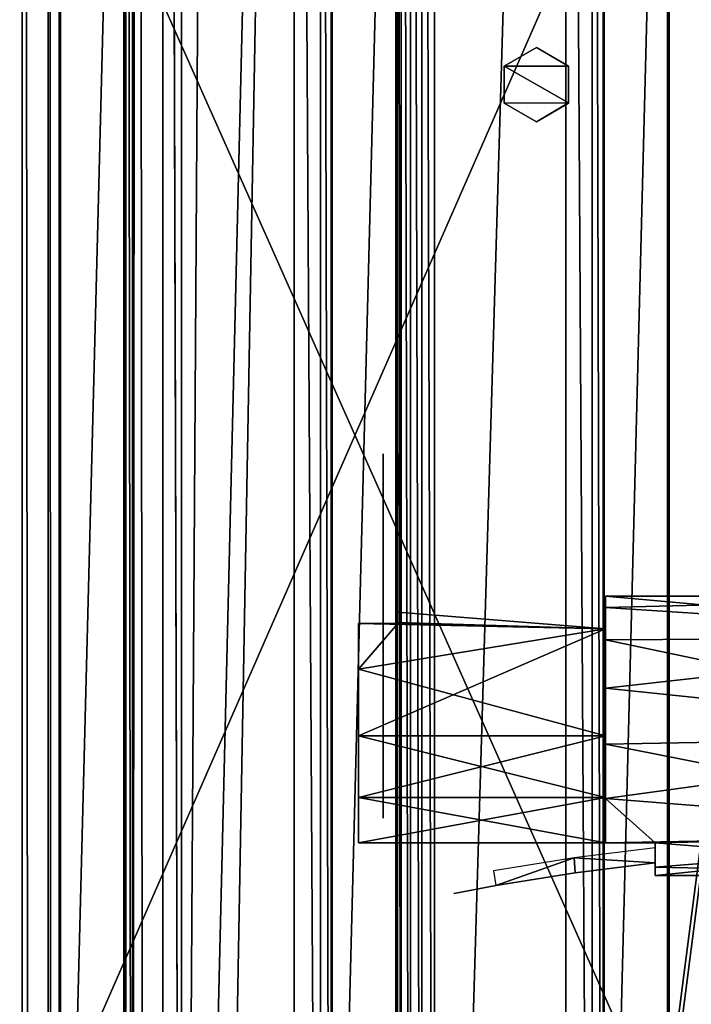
# Model space of a CAD drawing. Header units: millimetres. Extents: x -98 to 98, y -500 to 506.
# Tile 77 of 106: x 8 to 35, y 277 to 317. Entities that reach past the tile are written whole.
import ezdxf

# ---------------------------------------------------------------- set-up
doc = ezdxf.new("R2010")
doc.units = ezdxf.units.MM
doc.header["$LTSCALE"] = 65.185185
for name, color, linetype in [('10', 7, 'CONTINUOUS'), ('1004', 7, 'CONTINUOUS'), ('1012', 7, 'CONTINUOUS'), ('1053', 7, 'CONTINUOUS'), ('1054', 7, 'CONTINUOUS'), ('1055', 7, 'CONTINUOUS'), ('1104', 7, 'CONTINUOUS'), ('1106', 7, 'CONTINUOUS'), ('1107', 7, 'CONTINUOUS'), ('1112', 7, 'CONTINUOUS'), ('1135', 7, 'CONTINUOUS'), ('1136', 7, 'CONTINUOUS'), ('1151', 7, 'CONTINUOUS'), ('1283', 7, 'CONTINUOUS'), ('1284', 7, 'CONTINUOUS'), ('1285', 7, 'CONTINUOUS'), ('1526', 7, 'CONTINUOUS'), ('1527', 7, 'CONTINUOUS'), ('1528', 7, 'CONTINUOUS'), ('1529', 7, 'CONTINUOUS'), ('1530', 7, 'CONTINUOUS'), ('1531', 7, 'CONTINUOUS'), ('1535', 7, 'CONTINUOUS'), ('1536', 7, 'CONTINUOUS'), ('1537', 7, 'CONTINUOUS'), ('455', 7, 'CONTINUOUS'), ('456', 7, 'CONTINUOUS'), ('767', 7, 'CONTINUOUS'), ('768', 7, 'CONTINUOUS'), ('774', 7, 'CONTINUOUS'), ('775', 7, 'CONTINUOUS'), ('778', 7, 'CONTINUOUS'), ('782', 7, 'CONTINUOUS'), ('785', 7, 'CONTINUOUS'), ('9', 7, 'CONTINUOUS'), ('991', 7, 'CONTINUOUS')]:
    doc.layers.add(name, color=color, linetype=linetype)

msp = doc.modelspace()

# ---------------------------------------------------------------- linework, layer by layer
at = {"layer": '10', "color": 7, "linetype": 'CONTINUOUS'}
for points in [[(18.5, 484.5, -73), (-18.5, 484.5, -73), (-62.5, -484.5, -73), (18.5, 484.5, -73)], [(55.094, 434.525, -73), (18.5, 484.5, -73), (-62.5, -484.5, -73), (55.094, 434.525, -73)], [(55.094, 349.535, -73), (55.094, 434.525, -73), (-62.5, -484.5, -73), (55.094, 349.535, -73)], [(62.5, 346.145, -73), (55.094, 349.535, -73), (-62.5, -484.5, -73), (62.5, 346.145, -73)], [(28.241, 37.691, -73), (62.5, 346.145, -73), (-62.5, -484.5, -73), (28.241, 37.691, -73)], [(28.389, 38.249, -73), (62.5, 346.145, -73), (28.241, 37.691, -73), (28.389, 38.249, -73)], [(28.798, 38.621, -73), (62.5, 346.145, -73), (28.389, 38.249, -73), (28.798, 38.621, -73)], [(62.5, 55.285, -73), (62.5, 346.145, -73), (28.798, 38.621, -73), (62.5, 55.285, -73)]]:
    msp.add_3dface(points, dxfattribs=at)
at = {"layer": '1004', "color": 7, "linetype": 'CONTINUOUS'}
for points in [[(13.89, -479.8, -151.005), (14.644, 212.2, -151.005), (13.89, 479.7, -151.005), (13.89, -479.8, -151.005)], [(14.644, 412.2, -151.005), (13.89, 479.7, -151.005), (14.644, 215.2, -151.005), (14.644, 412.2, -151.005)], [(14.644, 215.2, -151.005), (13.89, 479.7, -151.005), (14.644, 212.2, -151.005), (14.644, 215.2, -151.005)], [(15.865, 407.609, -151.005), (14.644, 412.2, -151.005), (14.644, 215.2, -151.005), (15.865, 407.609, -151.005)], [(19.197, 404.223, -151.005), (15.865, 407.609, -151.005), (14.644, 215.2, -151.005), (19.197, 404.223, -151.005)], [(15.865, 219.791, -151.005), (19.197, 404.223, -151.005), (14.644, 215.2, -151.005), (15.865, 219.791, -151.005)], [(19.197, 223.177, -151.005), (19.197, 404.223, -151.005), (15.865, 219.791, -151.005), (19.197, 223.177, -151.005)]]:
    msp.add_3dface(points, dxfattribs=at)
at = {"layer": '1012', "color": 7, "linetype": 'CONTINUOUS'}
for points in [[(30.199, 402.935, -151.005), (24.87, 402.935, -151.005), (24.888, 224.465, -151.005), (30.199, 402.935, -151.005)], [(30.195, 224.465, -151.005), (30.199, 402.935, -151.005), (24.888, 224.465, -151.005), (30.195, 224.465, -151.005)]]:
    msp.add_3dface(points, dxfattribs=at)
at = {"layer": '1053', "color": 7, "linetype": 'CONTINUOUS'}
for points in [[(23.388, 402.95, -149.51), (23.388, 224.45, -149.51), (23.526, 224.457, -150.131), (23.388, 402.95, -149.51)], [(23.526, 402.943, -150.131), (23.388, 402.95, -149.51), (23.526, 224.457, -150.131), (23.526, 402.943, -150.131)], [(23.909, 224.465, -150.644), (23.909, 402.935, -150.641), (23.526, 402.943, -150.131), (23.909, 224.465, -150.644)], [(23.909, 224.465, -150.644), (23.526, 402.943, -150.131), (23.526, 224.457, -150.131), (23.909, 224.465, -150.644)], [(24.357, 402.935, -150.907), (23.909, 402.935, -150.641), (24.376, 224.465, -150.915), (24.357, 402.935, -150.907)], [(23.909, 402.935, -150.641), (23.909, 224.465, -150.644), (24.376, 224.465, -150.915), (23.909, 402.935, -150.641)], [(24.87, 402.935, -151.005), (24.357, 402.935, -150.907), (24.888, 224.465, -151.005), (24.87, 402.935, -151.005)], [(24.357, 402.935, -150.907), (24.376, 224.465, -150.915), (24.888, 224.465, -151.005), (24.357, 402.935, -150.907)]]:
    msp.add_3dface(points, dxfattribs=at)
at = {"layer": '1054', "color": 7, "linetype": 'CONTINUOUS'}
for points in [[(19.197, 404.223, -151.005), (19.197, 223.177, -151.005), (20.274, 223.722, -150.547), (19.197, 404.223, -151.005)], [(20.265, 403.682, -150.556), (19.197, 404.223, -151.005), (20.274, 223.722, -150.547), (20.265, 403.682, -150.556)], [(20.697, 223.89, -149.508), (20.697, 403.51, -149.508), (20.265, 403.682, -150.556), (20.697, 223.89, -149.508)], [(20.697, 223.89, -149.508), (20.265, 403.682, -150.556), (20.274, 223.722, -150.547), (20.697, 223.89, -149.508)]]:
    msp.add_3dface(points, dxfattribs=at)
at = {"layer": '1055', "color": 7, "linetype": 'CONTINUOUS'}
for points in [[(31.255, 224.465, -150.567), (30.199, 402.935, -151.005), (30.195, 224.465, -151.005), (31.255, 224.465, -150.567)], [(31.257, 402.935, -150.565), (30.199, 402.935, -151.005), (31.255, 224.465, -150.567), (31.257, 402.935, -150.565)], [(31.699, 224.465, -149.508), (31.257, 402.935, -150.565), (31.255, 224.465, -150.567), (31.699, 224.465, -149.508)], [(31.699, 224.465, -149.508), (31.699, 402.935, -149.508), (31.257, 402.935, -150.565), (31.699, 224.465, -149.508)]]:
    msp.add_3dface(points, dxfattribs=at)
at = {"layer": '1104', "color": 7, "linetype": 'CONTINUOUS'}
for points in [[(12.39, 214.477, -149.491), (12.39, 412.923, -149.491), (12.314, 249.95, -128.98), (12.39, 214.477, -149.491)], [(12.314, 249.95, -128.98), (12.39, 412.923, -149.491), (12.314, 349.95, -128.98), (12.314, 249.95, -128.98)]]:
    msp.add_3dface(points, dxfattribs=at)
at = {"layer": '1106', "color": 7, "linetype": 'CONTINUOUS'}
for points in [[(12.834, 479.7, -150.57), (12.659, 213.713, -150.362), (13.89, -479.8, -151.005), (12.834, 479.7, -150.57)], [(12.659, 413.713, -150.362), (12.659, 213.713, -150.362), (12.834, 479.7, -150.57), (12.659, 413.713, -150.362)], [(13.89, -479.8, -151.005), (13.89, 479.7, -151.005), (12.834, 479.7, -150.57), (13.89, -479.8, -151.005)], [(12.659, 413.713, -150.362), (12.39, 412.923, -149.491), (12.659, 213.713, -150.362), (12.659, 413.713, -150.362)], [(12.659, 213.713, -150.362), (12.39, 412.923, -149.491), (12.39, 214.477, -149.491), (12.659, 213.713, -150.362)]]:
    msp.add_3dface(points, dxfattribs=at)
at = {"layer": '1107', "color": 7, "linetype": 'CONTINUOUS'}
for points in [[(9.696, -479.8, -149.508), (9.745, 349.95, -128.98), (9.696, 479.7, -149.508), (9.696, -479.8, -149.508)], [(9.745, 249.95, -128.98), (9.745, 349.95, -128.98), (9.696, -479.8, -149.508), (9.745, 249.95, -128.98)]]:
    msp.add_3dface(points, dxfattribs=at)
at = {"layer": '1112', "color": 7, "linetype": 'CONTINUOUS'}
for points in [[(8.196, -479.8, -151.005), (9.254, -479.8, -150.568), (8.196, 479.7, -151.005), (8.196, -479.8, -151.005)], [(8.196, 479.7, -151.005), (9.254, -479.8, -150.568), (9.256, 479.7, -150.567), (8.196, 479.7, -151.005)], [(9.254, -479.8, -150.568), (9.696, -479.8, -149.508), (9.256, 479.7, -150.567), (9.254, -479.8, -150.568)], [(9.696, -479.8, -149.508), (9.696, 479.7, -149.508), (9.256, 479.7, -150.567), (9.696, -479.8, -149.508)]]:
    msp.add_3dface(points, dxfattribs=at)
at = {"layer": '1135', "color": 7, "linetype": 'CONTINUOUS'}
for points in [[(43.646, 348.95, -96.309), (0, 348.95, -89.001), (43.646, 250.95, -96.309), (43.646, 348.95, -96.309)], [(0, 348.95, -89.001), (0, 250.95, -89.001), (43.646, 250.95, -96.309), (0, 348.95, -89.001)]]:
    msp.add_3dface(points, dxfattribs=at)
at = {"layer": '1136', "color": 7, "linetype": 'CONTINUOUS'}
for points in [[(0, 348.95, -90.001), (42.975, 348.95, -97.136), (0, 250.95, -90.001), (0, 348.95, -90.001)], [(42.975, 348.95, -97.136), (42.975, 250.95, -97.136), (0, 250.95, -90.001), (42.975, 348.95, -97.136)]]:
    msp.add_3dface(points, dxfattribs=at)
at = {"layer": '1151', "color": 7, "linetype": 'CONTINUOUS'}
for points in [[(-58.35, -495.8, -334.63), (-58.35, 498.1, -334.63), (58.35, -495.8, -334.63), (-58.35, -495.8, -334.63)], [(58.35, -495.8, -334.63), (-58.35, 498.1, -334.63), (53.75, 484, -334.63), (58.35, -495.8, -334.63)]]:
    msp.add_3dface(points, dxfattribs=at)
at = {"layer": '1283', "color": 7, "linetype": 'CONTINUOUS'}
for points in [[(30.298, 315.252, -65), (29, 316, -65), (27.697, 315.242, -65), (30.298, 315.252, -65)], [(30.303, 313.758, -65), (30.298, 315.252, -65), (27.697, 315.242, -65), (30.303, 313.758, -65)], [(27.702, 313.748, -65), (30.303, 313.758, -65), (27.697, 315.242, -65), (27.702, 313.748, -65)], [(29, 313, -65), (30.303, 313.758, -65), (27.702, 313.748, -65), (29, 313, -65)]]:
    msp.add_3dface(points, dxfattribs=at)
at = {"layer": '1284', "color": 7, "linetype": 'CONTINUOUS'}
for points in [[(27.697, 315.242, -65), (29, 316, -65), (27.701, 315.25, -73), (27.697, 315.242, -65)], [(29, 316, -65), (29, 316, -73), (27.701, 315.25, -73), (29, 316, -65)], [(27.701, 313.75, -73), (27.697, 315.242, -65), (27.701, 315.25, -73), (27.701, 313.75, -73)], [(27.702, 313.748, -65), (27.697, 315.242, -65), (27.701, 313.75, -73), (27.702, 313.748, -65)], [(29, 313, -73), (27.702, 313.748, -65), (27.701, 313.75, -73), (29, 313, -73)], [(29, 313, -65), (27.702, 313.748, -65), (29, 313, -73), (29, 313, -65)]]:
    msp.add_3dface(points, dxfattribs=at)
at = {"layer": '1285', "color": 7, "linetype": 'CONTINUOUS'}
for points in [[(29, 316, -65), (30.298, 315.252, -65), (29, 316, -73), (29, 316, -65)], [(29, 316, -73), (30.298, 315.252, -65), (30.299, 315.25, -73), (29, 316, -73)], [(30.298, 315.252, -65), (30.303, 313.758, -65), (30.299, 315.25, -73), (30.298, 315.252, -65)], [(30.299, 315.25, -73), (30.303, 313.758, -65), (30.299, 313.75, -73), (30.299, 315.25, -73)], [(30.303, 313.758, -65), (29, 313, -65), (30.299, 313.75, -73), (30.303, 313.758, -65)], [(30.299, 313.75, -73), (29, 313, -65), (29, 313, -73), (30.299, 313.75, -73)]]:
    msp.add_3dface(points, dxfattribs=at)
at = {"layer": '1526', "color": 7, "linetype": 'CONTINUOUS'}
for points in [[(50.3, 293.82, -20), (50.3, 292.165, -23.995), (31.8, 293.82, -20), (50.3, 293.82, -20)], [(31.8, 293.82, -20), (50.3, 292.165, -23.995), (31.8, 293.358, -22.238), (31.8, 293.82, -20)], [(31.8, 293.358, -22.238), (50.3, 292.165, -23.995), (31.8, 292.047, -24.11), (31.8, 293.358, -22.238)], [(50.3, 292.165, -23.995), (50.3, 288.17, -25.65), (31.8, 292.047, -24.11), (50.3, 292.165, -23.995)], [(31.8, 292.047, -24.11), (50.3, 288.17, -25.65), (31.8, 290.101, -25.31), (31.8, 292.047, -24.11)], [(31.8, 290.101, -25.31), (50.3, 288.17, -25.65), (31.8, 287.839, -25.64), (31.8, 290.101, -25.31)], [(50.3, 288.17, -25.65), (50.3, 284.175, -23.995), (31.8, 287.839, -25.64), (50.3, 288.17, -25.65)], [(31.8, 287.839, -25.64), (50.3, 284.175, -23.995), (31.8, 285.632, -25.048), (31.8, 287.839, -25.64)], [(50.3, 284.175, -23.995), (33.8, 283.84, -23.629), (31.8, 285.632, -25.048), (50.3, 284.175, -23.995)], [(31.8, 285.632, -25.048), (33.8, 283.84, -23.629), (31.8, 283.84, -23.629), (31.8, 285.632, -25.048)], [(50.3, 282.52, -20), (33.8, 283.84, -23.629), (50.3, 284.175, -23.995), (50.3, 282.52, -20)], [(33.8, 282.86, -21.931), (33.8, 283.84, -23.629), (50.3, 282.52, -20), (33.8, 282.86, -21.931)], [(33.8, 282.52, -20), (33.8, 282.86, -21.931), (50.3, 282.52, -20), (33.8, 282.52, -20)]]:
    msp.add_3dface(points, dxfattribs=at)
at = {"layer": '1527', "color": 7, "linetype": 'CONTINUOUS'}
for points in [[(50.3, 293.82, -20), (31.8, 293.82, -20), (31.8, 293.358, -17.762), (50.3, 293.82, -20)], [(50.3, 293.82, -20), (31.8, 293.358, -17.762), (50.3, 292.165, -16.005), (50.3, 293.82, -20)], [(31.8, 293.358, -17.762), (31.8, 292.047, -15.89), (50.3, 292.165, -16.005), (31.8, 293.358, -17.762)], [(31.8, 292.047, -15.89), (31.8, 290.101, -14.69), (50.3, 292.165, -16.005), (31.8, 292.047, -15.89)], [(50.3, 292.165, -16.005), (31.8, 290.101, -14.69), (50.3, 288.17, -14.35), (50.3, 292.165, -16.005)], [(31.8, 290.101, -14.69), (31.8, 287.839, -14.36), (50.3, 288.17, -14.35), (31.8, 290.101, -14.69)], [(31.8, 287.839, -14.36), (31.8, 285.632, -14.952), (50.3, 288.17, -14.35), (31.8, 287.839, -14.36)], [(50.3, 288.17, -14.35), (31.8, 285.632, -14.952), (50.3, 284.175, -16.005), (50.3, 288.17, -14.35)], [(31.8, 285.632, -14.952), (31.8, 283.84, -16.371), (50.3, 284.175, -16.005), (31.8, 285.632, -14.952)], [(31.8, 283.84, -16.371), (33.8, 283.84, -16.371), (50.3, 284.175, -16.005), (31.8, 283.84, -16.371)], [(33.8, 282.52, -20), (50.3, 282.52, -20), (50.3, 284.175, -16.005), (33.8, 282.52, -20)], [(33.8, 282.86, -18.069), (33.8, 282.52, -20), (50.3, 284.175, -16.005), (33.8, 282.86, -18.069)], [(33.8, 283.84, -16.371), (33.8, 282.86, -18.069), (50.3, 284.175, -16.005), (33.8, 283.84, -16.371)]]:
    msp.add_3dface(points, dxfattribs=at)
at = {"layer": '1528', "color": 7, "linetype": 'CONTINUOUS'}
for points in [[(21.8, 290.862, -15.788), (21.8, 292.708, -17.9), (21.8, 288.014, -16.206), (21.8, 290.862, -15.788)], [(21.8, 288.014, -16.206), (21.8, 292.708, -17.9), (21.8, 291.337, -17.9), (21.8, 288.014, -16.206)], [(21.8, 292.708, -22.1), (21.8, 290.862, -24.212), (21.8, 291.337, -22.1), (21.8, 292.708, -22.1)], [(21.8, 291.337, -22.1), (21.8, 290.862, -24.212), (21.8, 288.013, -23.794), (21.8, 291.337, -22.1)], [(21.8, 285.671, -15.671), (21.8, 288.17, -15), (21.8, 290.862, -15.788), (21.8, 285.671, -15.671)], [(21.8, 285.671, -15.671), (21.8, 290.862, -15.788), (21.8, 288.014, -16.206), (21.8, 285.671, -15.671)], [(21.8, 290.862, -24.212), (21.8, 288.17, -25), (21.8, 285.671, -24.329), (21.8, 290.862, -24.212)], [(21.8, 290.862, -24.212), (21.8, 285.671, -24.329), (21.8, 288.013, -23.794), (21.8, 290.862, -24.212)], [(21.8, 283.84, -17.5), (21.8, 285.671, -15.671), (21.8, 288.014, -16.206), (21.8, 283.84, -17.5)], [(21.8, 284.846, -18.162), (21.8, 283.84, -17.5), (21.8, 288.014, -16.206), (21.8, 284.846, -18.162)], [(21.8, 285.671, -24.329), (21.8, 283.84, -22.5), (21.8, 288.013, -23.794), (21.8, 285.671, -24.329)], [(21.8, 288.013, -23.794), (21.8, 283.84, -22.5), (21.8, 284.846, -21.838), (21.8, 288.013, -23.794)], [(21.8, 283.84, -22.5), (21.8, 283.84, -17.5), (21.8, 284.846, -21.838), (21.8, 283.84, -22.5)], [(21.8, 284.846, -21.838), (21.8, 283.84, -17.5), (21.8, 284.846, -18.162), (21.8, 284.846, -21.838)]]:
    msp.add_3dface(points, dxfattribs=at)
at = {"layer": '1529', "color": 7, "linetype": 'CONTINUOUS'}
for points in [[(23.4, 292.753, -18), (31.8, 292.5, -22.5), (23.4, 293.169, -20), (23.4, 292.753, -18)], [(23.4, 293.169, -20), (31.8, 292.5, -22.5), (23.4, 292.753, -22), (23.4, 293.169, -20)], [(23.4, 292.708, -22.1), (31.8, 292.5, -22.5), (21.8, 292.708, -22.1), (23.4, 292.708, -22.1)], [(21.8, 292.708, -22.1), (31.8, 292.5, -22.5), (21.8, 290.862, -24.212), (21.8, 292.708, -22.1)], [(21.8, 290.862, -15.788), (31.8, 292.5, -17.5), (23.4, 292.708, -17.9), (21.8, 290.862, -15.788)], [(21.8, 292.708, -17.9), (21.8, 290.862, -15.788), (23.4, 292.708, -17.9), (21.8, 292.708, -17.9)], [(23.4, 292.708, -17.9), (31.8, 292.5, -22.5), (23.4, 292.753, -18), (23.4, 292.708, -17.9)], [(23.4, 292.753, -22), (31.8, 292.5, -22.5), (23.4, 292.708, -22.1), (23.4, 292.753, -22)], [(31.8, 292.5, -17.5), (31.8, 292.5, -22.5), (23.4, 292.708, -17.9), (31.8, 292.5, -17.5)], [(31.8, 292.5, -22.5), (31.8, 288.17, -25), (21.8, 290.862, -24.212), (31.8, 292.5, -22.5)], [(31.8, 288.17, -15), (31.8, 292.5, -17.5), (21.8, 288.17, -15), (31.8, 288.17, -15)], [(21.8, 288.17, -15), (31.8, 292.5, -17.5), (21.8, 290.862, -15.788), (21.8, 288.17, -15)], [(21.8, 290.862, -24.212), (31.8, 288.17, -25), (21.8, 288.17, -25), (21.8, 290.862, -24.212)], [(31.8, 288.17, -25), (31.8, 285.67, -24.33), (21.8, 288.17, -25), (31.8, 288.17, -25)], [(21.8, 288.17, -25), (31.8, 285.67, -24.33), (21.8, 285.671, -24.329), (21.8, 288.17, -25)], [(31.8, 285.67, -15.67), (31.8, 288.17, -15), (21.8, 285.671, -15.671), (31.8, 285.67, -15.67)], [(21.8, 285.671, -15.671), (31.8, 288.17, -15), (21.8, 288.17, -15), (21.8, 285.671, -15.671)], [(31.8, 283.84, -22.5), (21.8, 283.84, -22.5), (21.8, 285.671, -24.329), (31.8, 283.84, -22.5)], [(31.8, 285.67, -24.33), (31.8, 283.84, -22.5), (21.8, 285.671, -24.329), (31.8, 285.67, -24.33)], [(21.8, 283.84, -17.5), (31.8, 285.67, -15.67), (21.8, 285.671, -15.671), (21.8, 283.84, -17.5)], [(21.8, 283.84, -17.5), (31.8, 283.84, -17.5), (31.8, 285.67, -15.67), (21.8, 283.84, -17.5)]]:
    msp.add_3dface(points, dxfattribs=at)
at = {"layer": '1530', "color": 7, "linetype": 'CONTINUOUS'}
for points in [[(23.4, 299.568, -18.999), (23.4, 297.837, -18), (23.4, 299.576, -20.987), (23.4, 299.568, -18.999)], [(23.4, 299.576, -20.987), (23.4, 297.837, -18), (23.4, 297.837, -22), (23.4, 299.576, -20.987)], [(23.4, 292.753, -18), (23.4, 293.169, -20), (23.4, 297.837, -22), (23.4, 292.753, -18)], [(23.4, 297.837, -18), (23.4, 292.753, -18), (23.4, 297.837, -22), (23.4, 297.837, -18)], [(23.4, 293.169, -20), (23.4, 292.753, -22), (23.4, 297.837, -22), (23.4, 293.169, -20)]]:
    msp.add_3dface(points, dxfattribs=at)
at = {"layer": '1531', "color": 7, "linetype": 'CONTINUOUS'}
for points in [[(21.8, 283.84, -22.5), (31.8, 283.84, -22.5), (21.8, 283.84, -17.5), (21.8, 283.84, -22.5)], [(21.8, 283.84, -17.5), (31.8, 283.84, -22.5), (31.8, 283.84, -17.5), (21.8, 283.84, -17.5)], [(31.8, 283.84, -23.629), (33.8, 283.84, -23.629), (31.8, 283.84, -22.5), (31.8, 283.84, -23.629)], [(33.8, 283.84, -23.629), (33.8, 283.84, -16.371), (31.8, 283.84, -16.371), (33.8, 283.84, -23.629)], [(33.8, 283.84, -23.629), (31.8, 283.84, -16.371), (31.8, 283.84, -17.5), (33.8, 283.84, -23.629)], [(31.8, 283.84, -22.5), (33.8, 283.84, -23.629), (31.8, 283.84, -17.5), (31.8, 283.84, -22.5)]]:
    msp.add_3dface(points, dxfattribs=at)
at = {"layer": '1535', "color": 7, "linetype": 'CONTINUOUS'}
for points in [[(22.8, 299.568, -21.001), (22.8, 297.837, -22), (22.8, 299.576, -19.013), (22.8, 299.568, -21.001)], [(22.8, 299.576, -19.013), (22.8, 297.837, -22), (22.8, 297.837, -18), (22.8, 299.576, -19.013)], [(22.8, 297.837, -18), (22.8, 297.837, -22), (22.8, 291.423, -22.008), (22.8, 297.837, -18)], [(22.8, 291.423, -17.992), (22.8, 297.837, -18), (22.8, 291.423, -22.008), (22.8, 291.423, -17.992)], [(22.8, 288.013, -16.206), (22.8, 291.423, -17.992), (22.8, 288.014, -23.794), (22.8, 288.013, -16.206)], [(22.8, 288.014, -23.794), (22.8, 291.423, -17.992), (22.8, 291.423, -22.008), (22.8, 288.014, -23.794)], [(22.8, 284.846, -21.838), (22.8, 288.013, -16.206), (22.8, 288.014, -23.794), (22.8, 284.846, -21.838)], [(22.8, 284.846, -18.162), (22.8, 288.013, -16.206), (22.8, 284.846, -21.838), (22.8, 284.846, -18.162)]]:
    msp.add_3dface(points, dxfattribs=at)
at = {"layer": '1536', "color": 7, "linetype": 'CONTINUOUS'}
for points in [[(33.8, 283.64, -18), (30.525, 283.232, -18), (33.8, 283.04, -18), (33.8, 283.64, -18)], [(27.266, 282.711, -18), (27.367, 282.114, -18), (30.525, 283.232, -18), (27.266, 282.711, -18)], [(30.525, 283.232, -18), (27.367, 282.114, -18), (30.576, 282.632, -18), (30.525, 283.232, -18)], [(33.8, 283.04, -18), (30.525, 283.232, -18), (30.576, 282.632, -18), (33.8, 283.04, -18)]]:
    msp.add_3dface(points, dxfattribs=at)
at = {"layer": '1537', "color": 7, "linetype": 'CONTINUOUS'}
for points in [[(33.8, 283.04, -22), (30.576, 282.632, -18), (30.575, 282.632, -22), (33.8, 283.04, -22)], [(33.8, 283.04, -18), (30.576, 282.632, -18), (33.8, 283.04, -22), (33.8, 283.04, -18)], [(30.576, 282.632, -18), (27.367, 282.114, -18), (30.575, 282.632, -22), (30.576, 282.632, -18)], [(27.367, 282.114, -18), (27.367, 282.114, -22), (30.575, 282.632, -22), (27.367, 282.114, -18)], [(25.66, 281.791, -20.988), (27.367, 282.114, -22), (25.67, 281.793, -18.994), (25.66, 281.791, -20.988)], [(27.367, 282.114, -22), (27.367, 282.114, -18), (25.67, 281.793, -18.994), (27.367, 282.114, -22)]]:
    msp.add_3dface(points, dxfattribs=at)
at = {"layer": '455', "color": 7, "linetype": 'CONTINUOUS'}
for points in [[(-65, -496.2), (-65, 496.2), (55.094, -434.525), (-65, -496.2)], [(55.094, -434.525), (-65, 496.2), (55.094, -349.535), (55.094, -434.525)], [(55.094, -349.535), (-65, 496.2), (65, -345), (55.094, -349.535)], [(65, -345), (-65, 496.2), (55.094, 349.535), (65, -345)]]:
    msp.add_3dface(points, dxfattribs=at)
at = {"layer": '456', "color": 7, "linetype": 'CONTINUOUS'}
for points in [[(-65, 496.2, 2), (-65, -496.2, 2), (55.094, 434.525, 2), (-65, 496.2, 2)], [(55.094, 434.525, 2), (-65, -496.2, 2), (55.094, 349.535, 2), (55.094, 434.525, 2)], [(55.094, 349.535, 2), (-65, -496.2, 2), (65, 345, 2), (55.094, 349.535, 2)], [(65, 345, 2), (-65, -496.2, 2), (55.094, -349.535, 2), (65, 345, 2)]]:
    msp.add_3dface(points, dxfattribs=at)
at = {"layer": '767', "color": 7, "linetype": 'CONTINUOUS'}
for points in [[(31.699, 224.465, -149.508), (31.747, 349.95, -128.98), (31.736, 402.935, -133.98), (31.699, 224.465, -149.508)], [(31.699, 402.935, -149.508), (31.699, 224.465, -149.508), (31.736, 402.935, -133.98), (31.699, 402.935, -149.508)], [(31.747, 249.95, -128.98), (31.747, 349.95, -128.98), (31.699, 224.465, -149.508), (31.747, 249.95, -128.98)]]:
    msp.add_3dface(points, dxfattribs=at)
at = {"layer": '768', "color": 7, "linetype": 'CONTINUOUS'}
for points in [[(20.697, 403.51, -149.508), (20.697, 223.89, -149.508), (20.734, 403.496, -133.98), (20.697, 403.51, -149.508)], [(20.697, 223.89, -149.508), (20.746, 349.95, -128.98), (20.734, 403.496, -133.98), (20.697, 223.89, -149.508)], [(20.746, 249.95, -128.98), (20.746, 349.95, -128.98), (20.697, 223.89, -149.508), (20.746, 249.95, -128.98)]]:
    msp.add_3dface(points, dxfattribs=at)
at = {"layer": '774', "color": 7, "linetype": 'CONTINUOUS'}
for points in [[(34.328, 224.465, -133.98), (34.386, 402.935, -149.51), (34.31, 249.95, -128.98), (34.328, 224.465, -133.98)], [(34.31, 249.95, -128.98), (34.386, 402.935, -149.51), (34.31, 349.95, -128.98), (34.31, 249.95, -128.98)], [(34.386, 224.465, -149.51), (34.386, 402.935, -149.51), (34.328, 224.465, -133.98), (34.386, 224.465, -149.51)]]:
    msp.add_3dface(points, dxfattribs=at)
at = {"layer": '775', "color": 7, "linetype": 'CONTINUOUS'}
for points in [[(23.388, 224.45, -149.51), (23.388, 402.95, -149.51), (23.312, 249.95, -128.98), (23.388, 224.45, -149.51)], [(23.312, 249.95, -128.98), (23.388, 402.95, -149.51), (23.312, 349.95, -128.98), (23.312, 249.95, -128.98)]]:
    msp.add_3dface(points, dxfattribs=at)
at = {"layer": '778', "color": 7, "linetype": 'CONTINUOUS'}
for points in [[(12.314, 249.95, -128.98), (12.314, 349.95, -128.98), (9.745, 249.95, -128.98), (12.314, 249.95, -128.98)], [(12.314, 349.95, -128.98), (9.745, 349.95, -128.98), (9.745, 249.95, -128.98), (12.314, 349.95, -128.98)]]:
    msp.add_3dface(points, dxfattribs=at)
at = {"layer": '782', "color": 7, "linetype": 'CONTINUOUS'}
for points in [[(23.312, 249.95, -128.98), (23.312, 349.95, -128.98), (20.746, 249.95, -128.98), (23.312, 249.95, -128.98)], [(23.312, 349.95, -128.98), (20.746, 349.95, -128.98), (20.746, 249.95, -128.98), (23.312, 349.95, -128.98)]]:
    msp.add_3dface(points, dxfattribs=at)
at = {"layer": '785', "color": 7, "linetype": 'CONTINUOUS'}
for points in [[(34.31, 249.95, -128.98), (34.31, 349.95, -128.98), (31.747, 249.95, -128.98), (34.31, 249.95, -128.98)], [(34.31, 349.95, -128.98), (31.747, 349.95, -128.98), (31.747, 249.95, -128.98), (34.31, 349.95, -128.98)]]:
    msp.add_3dface(points, dxfattribs=at)
at = {"layer": '9', "color": 7, "linetype": 'CONTINUOUS'}
for points in [[(8, -481, -75), (-62.5, 484.5, -75), (20, -481, -75), (8, -481, -75)], [(20, -481, -75), (-62.5, 484.5, -75), (55.094, -434.525, -75), (20, -481, -75)], [(55.094, -434.525, -75), (-62.5, 484.5, -75), (55.094, -349.535, -75), (55.094, -434.525, -75)], [(55.094, -349.535, -75), (-62.5, 484.5, -75), (62.5, -346.145, -75), (55.094, -349.535, -75)], [(62.5, -346.145, -75), (-62.5, 484.5, -75), (28.241, -37.691, -75), (62.5, -346.145, -75)], [(28.241, -37.691, -75), (-62.5, 484.5, -75), (28.241, 37.725, -75), (28.241, -37.691, -75)], [(28.241, 37.725, -75), (-62.5, 484.5, -75), (28.394, 38.257, -75), (28.241, 37.725, -75)], [(28.394, 38.257, -75), (-62.5, 484.5, -75), (28.828, 38.636, -75), (28.394, 38.257, -75)], [(28.828, 38.636, -75), (-62.5, 484.5, -75), (62.5, 55.285, -75), (28.828, 38.636, -75)], [(62.5, 55.285, -75), (-62.5, 484.5, -75), (55.094, 349.535, -75), (62.5, 55.285, -75)]]:
    msp.add_3dface(points, dxfattribs=at)
at = {"layer": '991', "color": 7, "linetype": 'CONTINUOUS'}
for points in [[(8.196, -479.8, -151.005), (8.196, 479.7, -151.005), (2.892, -479.8, -151.005), (8.196, -479.8, -151.005)], [(8.196, 479.7, -151.005), (2.892, 479.7, -151.005), (2.892, -479.8, -151.005), (8.196, 479.7, -151.005)]]:
    msp.add_3dface(points, dxfattribs=at)

doc.saveas('drawing.dxf')
